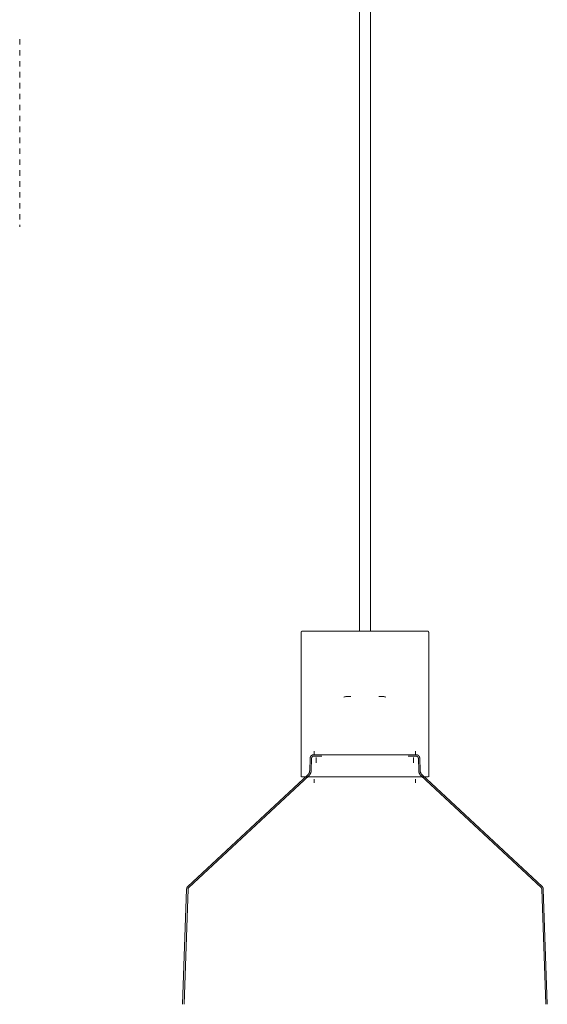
# Model space of a CAD drawing. Header units: millimetres. Extents: x 5395 to 10045, y 397 to 7363.
# Tile 5 of 9: x 6594 to 6883, y 1075 to 1616. Entities that reach past the tile are written whole.
import ezdxf

# ---------------------------------------------------------------- set-up
doc = ezdxf.new("R2010")
doc.units = ezdxf.units.MM
doc.linetypes.add('Dash', pattern=[6, 3, -3])
doc.layers.add('A-ANNO-DIMS', color=7, linetype='Dash', lineweight=9, true_color=0xd2d2d2)
doc.layers.add('E-LITE-EQPM', color=7, linetype='Continuous', lineweight=20)

# ---------------------------------------------------------------- blocks, each defined once
blk = doc.blocks.new('68593-7L_ 68594-7L KOMBO200 - 64314-44-7L SAMBA Black_ribbon beige pendant lamp ø450-7L-609791-Alzado_PDF')
at = {"layer": 'E-LITE-EQPM', "lineweight": 9}
for p, q in [((6780.46, 1983.84), (6780.46, 1280)), ((6786.46, 1280), (6786.46, 1983.84)), ((6748.45, 1279.05), (6748.45, 1200)), ((6818.45, 1200), (6818.45, 1279.05)), ((6755.68, 1214.09), (6755.68, 1212.09)), ((6811.22, 1212.09), (6811.22, 1214.09)), ((6753.38, 1210.14), (6753.14, 1203.22)), ((6754.18, 1210.12), (6753.94, 1203.19)), ((6756.74, 1210.49), (6756.74, 1207.59)), ((6810.17, 1207.59), (6810.17, 1210.49)), ((6812.97, 1203.19), (6812.73, 1210.12)), ((6813.77, 1203.22), (6813.53, 1210.14)), ((6752.24, 1201.26), (6686.32, 1139.79)), ((6752.79, 1200.67), (6686.87, 1139.2)), ((6748.73, 1200), (6762.1, 1200)), ((6762.1, 1200), (6818.16, 1200)), ((6880.04, 1139.2), (6814.12, 1200.67)), ((6880.58, 1139.79), (6814.67, 1201.26)), ((6755.68, 1198.71), (6755.68, 1196.71)), ((6811.22, 1196.71), (6811.22, 1198.71)), ((6685.66, 1138.34), (6683.45, 1075.07)), ((6686.46, 1138.31), (6684.25, 1075.07)), ((6882.65, 1075.07), (6880.45, 1138.31)), ((6883.45, 1075.07), (6881.25, 1138.34))]:
    blk.add_line(p, q, dxfattribs=at)
at = {"layer": 'E-LITE-EQPM', "lineweight": 9, "flags": 128}
for points in [[(6748.45, 1279.05), (6748.45, 1279.09), (6748.46, 1279.13), (6748.46, 1279.17), (6748.46, 1279.2), (6748.47, 1279.24), (6748.48, 1279.28), (6748.49, 1279.31), (6748.5, 1279.35), (6748.51, 1279.39), (6748.53, 1279.42), (6748.54, 1279.46), (6748.56, 1279.49), (6748.58, 1279.52), (6748.6, 1279.56), (6748.62, 1279.59), (6748.64, 1279.62), (6748.66, 1279.65), (6748.69, 1279.68), (6748.71, 1279.71), (6748.74, 1279.73), (6748.77, 1279.76), (6748.8, 1279.78), (6748.83, 1279.81), (6748.86, 1279.83), (6748.89, 1279.85), (6748.92, 1279.87), (6748.95, 1279.89), (6748.99, 1279.91), (6749.02, 1279.92), (6749.06, 1279.94), (6749.09, 1279.95), (6749.13, 1279.96), (6749.17, 1279.97), (6749.2, 1279.98), (6749.24, 1279.99), (6749.28, 1279.99), (6749.32, 1280), (6749.35, 1280), (6749.39, 1280), (6749.4, 1280)], [(6762.68, 1280), (6761.61, 1280), (6760.59, 1280), (6759.6, 1280), (6758.64, 1280), (6757.73, 1280), (6756.86, 1280), (6756.03, 1280), (6755.24, 1280), (6754.5, 1280), (6753.81, 1280), (6753.16, 1280), (6752.57, 1280), (6752.02, 1280), (6751.52, 1280), (6751.07, 1280), (6750.68, 1280), (6750.33, 1280), (6750.04, 1280), (6749.81, 1280), (6749.62, 1280), (6749.5, 1280), (6749.42, 1280), (6749.4, 1280)], [(6749.4, 1280), (6749.43, 1280), (6749.51, 1280), (6749.65, 1280), (6749.84, 1280), (6750.08, 1280), (6750.38, 1280), (6750.73, 1280), (6751.13, 1280), (6751.58, 1280), (6752.09, 1280), (6752.64, 1280), (6753.25, 1280), (6753.9, 1280), (6754.6, 1280), (6755.35, 1280), (6756.14, 1280), (6756.98, 1280), (6757.85, 1280), (6758.77, 1280), (6759.73, 1280), (6760.72, 1280), (6761.76, 1280), (6762.68, 1280)], [(6817.5, 1280), (6817.48, 1280), (6817.4, 1280), (6817.26, 1280), (6817.07, 1280), (6816.83, 1280), (6816.53, 1280), (6816.18, 1280), (6815.78, 1280), (6815.32, 1280), (6814.82, 1280), (6814.26, 1280), (6813.66, 1280), (6813, 1280), (6812.3, 1280), (6811.56, 1280), (6810.77, 1280), (6809.93, 1280), (6809.05, 1280), (6808.13, 1280), (6807.18, 1280), (6806.18, 1280), (6805.15, 1280), (6804.08, 1280), (6802.98, 1280), (6801.85, 1280), (6800.69, 1280), (6799.5, 1280), (6798.29, 1280), (6797.05, 1280), (6795.79, 1280), (6794.51, 1280), (6793.22, 1280), (6791.9, 1280), (6790.58, 1280), (6789.24, 1280), (6787.89, 1280), (6786.54, 1280), (6785.18, 1280), (6783.82, 1280), (6782.46, 1280), (6781.1, 1280), (6779.74, 1280), (6778.39, 1280), (6777.05, 1280), (6775.72, 1280), (6774.4, 1280), (6773.09, 1280), (6771.8, 1280), (6770.53, 1280), (6769.28, 1280), (6768.06, 1280), (6766.85, 1280), (6765.68, 1280), (6764.53, 1280), (6763.41, 1280), (6762.68, 1280)], [(6804.23, 1280), (6805.29, 1280), (6806.32, 1280), (6807.31, 1280), (6808.26, 1280), (6809.18, 1280), (6810.05, 1280), (6810.88, 1280), (6811.66, 1280), (6812.4, 1280), (6813.1, 1280), (6813.74, 1280), (6814.34, 1280), (6814.89, 1280), (6815.39, 1280), (6815.83, 1280), (6816.23, 1280), (6816.57, 1280), (6816.86, 1280), (6817.1, 1280), (6817.28, 1280), (6817.41, 1280), (6817.48, 1280), (6817.5, 1280)], [(6817.5, 1280), (6817.54, 1280), (6817.58, 1280), (6817.62, 1279.99), (6817.66, 1279.99), (6817.69, 1279.98), (6817.73, 1279.97), (6817.77, 1279.96), (6817.8, 1279.95), (6817.84, 1279.94), (6817.87, 1279.93), (6817.91, 1279.91), (6817.94, 1279.89), (6817.98, 1279.87), (6818.01, 1279.86), (6818.04, 1279.83), (6818.07, 1279.81), (6818.1, 1279.79), (6818.13, 1279.76), (6818.16, 1279.74), (6818.18, 1279.71), (6818.21, 1279.68), (6818.24, 1279.66), (6818.26, 1279.63), (6818.28, 1279.6), (6818.3, 1279.56), (6818.32, 1279.53), (6818.34, 1279.5), (6818.36, 1279.46), (6818.37, 1279.43), (6818.39, 1279.4), (6818.4, 1279.36), (6818.41, 1279.32), (6818.42, 1279.29), (6818.43, 1279.25), (6818.44, 1279.21), (6818.44, 1279.18), (6818.45, 1279.14), (6818.45, 1279.1), (6818.45, 1279.06), (6818.45, 1279.05)], [(6771.95, 1243.72), (6772.29, 1243.82), (6772.63, 1243.9), (6772.98, 1243.96), (6773.32, 1244.02), (6773.67, 1244.05), (6774.02, 1244.08), (6774.37, 1244.09)], [(6775.7, 1244.09), (6775.53, 1244.09), (6775.36, 1244.09), (6775.21, 1244.09), (6775.08, 1244.09), (6774.95, 1244.09), (6774.84, 1244.09), (6774.75, 1244.09), (6774.67, 1244.09), (6774.6, 1244.09), (6774.54, 1244.09), (6774.51, 1244.09), (6774.48, 1244.09), (6774.47, 1244.09)], [(6774.48, 1244.09), (6774.5, 1244.09), (6774.53, 1244.09)], [(6792.43, 1244.09), (6792.41, 1244.09), (6792.37, 1244.09), (6792.32, 1244.09), (6792.26, 1244.09), (6792.18, 1244.09), (6792.09, 1244.09), (6791.98, 1244.09), (6791.86, 1244.09), (6791.73, 1244.09), (6791.58, 1244.09), (6791.42, 1244.09), (6791.25, 1244.09), (6791.07, 1244.09)], [(6792.36, 1244.09), (6792.4, 1244.09), (6792.43, 1244.09), (6792.44, 1244.09)], [(6792.79, 1244.08), (6793.14, 1244.06), (6793.49, 1244.03), (6793.84, 1243.98), (6794.18, 1243.92), (6794.53, 1243.84), (6794.87, 1243.75)], [(6753.38, 1210.14), (6753.38, 1210.22), (6753.39, 1210.3), (6753.4, 1210.38), (6753.41, 1210.46), (6753.43, 1210.54), (6753.45, 1210.62), (6753.48, 1210.7), (6753.5, 1210.77), (6753.53, 1210.85), (6753.56, 1210.92), (6753.6, 1211), (6753.64, 1211.07), (6753.68, 1211.14), (6753.72, 1211.2), (6753.77, 1211.27), (6753.82, 1211.33), (6753.87, 1211.4), (6753.92, 1211.46), (6753.98, 1211.51), (6754.04, 1211.57), (6754.1, 1211.62), (6754.16, 1211.67), (6754.23, 1211.72), (6754.3, 1211.76), (6754.36, 1211.81), (6754.43, 1211.85), (6754.51, 1211.88), (6754.58, 1211.92), (6754.65, 1211.95), (6754.73, 1211.98), (6754.81, 1212), (6754.88, 1212.02), (6754.96, 1212.04), (6755.04, 1212.06), (6755.12, 1212.07), (6755.2, 1212.08), (6755.28, 1212.09), (6755.36, 1212.09), (6755.39, 1212.09)], [(6754.18, 1210.12), (6754.18, 1210.16), (6754.18, 1210.21), (6754.19, 1210.26), (6754.2, 1210.31), (6754.21, 1210.36), (6754.22, 1210.4), (6754.24, 1210.45), (6754.25, 1210.5), (6754.27, 1210.54), (6754.29, 1210.59), (6754.31, 1210.63), (6754.33, 1210.67), (6754.36, 1210.71), (6754.39, 1210.76), (6754.41, 1210.79), (6754.44, 1210.83), (6754.47, 1210.87), (6754.51, 1210.91), (6754.54, 1210.94), (6754.58, 1210.98), (6754.61, 1211.01), (6754.65, 1211.04), (6754.69, 1211.07), (6754.73, 1211.09), (6754.77, 1211.12), (6754.81, 1211.14), (6754.86, 1211.17), (6754.9, 1211.19), (6754.95, 1211.21), (6754.99, 1211.22), (6755.04, 1211.24), (6755.09, 1211.25), (6755.13, 1211.26), (6755.18, 1211.27), (6755.23, 1211.28), (6755.28, 1211.28), (6755.33, 1211.29), (6755.37, 1211.29), (6755.39, 1211.29)], [(6790.1, 1212.09), (6789, 1212.09), (6787.9, 1212.09), (6786.78, 1212.09), (6785.67, 1212.09), (6784.55, 1212.09), (6783.42, 1212.09), (6782.3, 1212.09), (6781.18, 1212.09), (6780.07, 1212.09), (6778.95, 1212.09), (6777.85, 1212.09), (6776.76, 1212.09), (6775.67, 1212.09), (6774.6, 1212.09), (6773.54, 1212.09), (6772.5, 1212.09), (6771.48, 1212.09), (6770.47, 1212.09), (6769.49, 1212.09), (6768.52, 1212.09), (6767.59, 1212.09), (6766.67, 1212.09), (6765.79, 1212.09), (6764.93, 1212.09), (6764.1, 1212.09), (6763.3, 1212.09), (6762.54, 1212.09), (6761.81, 1212.09), (6761.11, 1212.09), (6760.45, 1212.09), (6759.83, 1212.09), (6759.24, 1212.09), (6758.69, 1212.09), (6758.18, 1212.09), (6757.72, 1212.09), (6757.29, 1212.09), (6756.91, 1212.09), (6756.56, 1212.09), (6756.26, 1212.09), (6756.01, 1212.09), (6755.8, 1212.09), (6755.63, 1212.09), (6755.51, 1212.09), (6755.43, 1212.09), (6755.4, 1212.09), (6755.39, 1212.09)], [(6755.39, 1212.09), (6755.42, 1212.09), (6755.48, 1212.09), (6755.6, 1212.09), (6755.75, 1212.09), (6755.95, 1212.09), (6756.2, 1212.09)], [(6759.83, 1211.29), (6759.24, 1211.29), (6758.69, 1211.29), (6758.18, 1211.29), (6757.72, 1211.29), (6757.29, 1211.29), (6756.91, 1211.29), (6756.56, 1211.29), (6756.26, 1211.29), (6756.01, 1211.29), (6755.8, 1211.29), (6755.63, 1211.29), (6755.51, 1211.29), (6755.43, 1211.29), (6755.4, 1211.29), (6755.39, 1211.29)], [(6755.39, 1211.29), (6755.42, 1211.29), (6755.48, 1211.29), (6755.6, 1211.29), (6755.75, 1211.29), (6755.95, 1211.29)], [(6811.51, 1212.09), (6811.49, 1212.09), (6811.42, 1212.09), (6811.31, 1212.09), (6811.16, 1212.09), (6810.95, 1212.09), (6810.71, 1212.09), (6810.42, 1212.09), (6810.09, 1212.09), (6809.72, 1212.09), (6809.3, 1212.09), (6808.84, 1212.09), (6808.34, 1212.09), (6807.8, 1212.09), (6807.23, 1212.09), (6806.61, 1212.09), (6805.96, 1212.09), (6805.27, 1212.09), (6804.55, 1212.09), (6803.79, 1212.09), (6803, 1212.09), (6802.18, 1212.09), (6801.33, 1212.09), (6800.45, 1212.09), (6799.55, 1212.09), (6798.61, 1212.09), (6797.66, 1212.09), (6796.68, 1212.09), (6795.68, 1212.09), (6794.66, 1212.09), (6793.62, 1212.09), (6792.57, 1212.09), (6791.5, 1212.09), (6790.42, 1212.09), (6790.1, 1212.09)], [(6811.51, 1211.29), (6811.49, 1211.29), (6811.42, 1211.29), (6811.31, 1211.29), (6811.16, 1211.29), (6810.95, 1211.29), (6810.71, 1211.29), (6810.42, 1211.29), (6810.09, 1211.29), (6809.72, 1211.29), (6809.3, 1211.29), (6808.84, 1211.29), (6808.34, 1211.29), (6807.8, 1211.29), (6807.23, 1211.29)], [(6810.64, 1212.09), (6810.9, 1212.09), (6811.11, 1212.09), (6811.28, 1212.09), (6811.4, 1212.09), (6811.48, 1212.09), (6811.51, 1212.09), (6811.51, 1212.09)], [(6810.9, 1211.29), (6811.11, 1211.29), (6811.28, 1211.29), (6811.4, 1211.29), (6811.48, 1211.29), (6811.51, 1211.29), (6811.51, 1211.29)], [(6811.51, 1212.09), (6811.59, 1212.09), (6811.68, 1212.08), (6811.76, 1212.08), (6811.84, 1212.06), (6811.91, 1212.05), (6811.99, 1212.03), (6812.07, 1212.01), (6812.15, 1211.99), (6812.22, 1211.96), (6812.3, 1211.93), (6812.37, 1211.9), (6812.45, 1211.86), (6812.52, 1211.82), (6812.59, 1211.78), (6812.65, 1211.74), (6812.72, 1211.69), (6812.78, 1211.64), (6812.84, 1211.59), (6812.9, 1211.54), (6812.96, 1211.48), (6813.02, 1211.42), (6813.07, 1211.36), (6813.12, 1211.29), (6813.17, 1211.23), (6813.21, 1211.16), (6813.25, 1211.09), (6813.29, 1211.02), (6813.33, 1210.95), (6813.36, 1210.88), (6813.39, 1210.8), (6813.42, 1210.73), (6813.45, 1210.65), (6813.47, 1210.57), (6813.49, 1210.49), (6813.5, 1210.42), (6813.51, 1210.34), (6813.52, 1210.26), (6813.53, 1210.18), (6813.53, 1210.14)], [(6811.51, 1211.29), (6811.56, 1211.29), (6811.61, 1211.29), (6811.66, 1211.28), (6811.71, 1211.27), (6811.76, 1211.27), (6811.8, 1211.26), (6811.85, 1211.24), (6811.9, 1211.23), (6811.94, 1211.21), (6811.99, 1211.19), (6812.03, 1211.17), (6812.08, 1211.15), (6812.12, 1211.13), (6812.16, 1211.1), (6812.2, 1211.08), (6812.24, 1211.05), (6812.28, 1211.02), (6812.32, 1210.99), (6812.35, 1210.96), (6812.39, 1210.92), (6812.42, 1210.89), (6812.45, 1210.85), (6812.48, 1210.81), (6812.51, 1210.77), (6812.54, 1210.73), (6812.56, 1210.69), (6812.59, 1210.65), (6812.61, 1210.6), (6812.63, 1210.56), (6812.65, 1210.51), (6812.67, 1210.47), (6812.68, 1210.42), (6812.69, 1210.37), (6812.7, 1210.33), (6812.71, 1210.28), (6812.72, 1210.23), (6812.73, 1210.18), (6812.73, 1210.13), (6812.73, 1210.12)], [(6752.24, 1201.26), (6752.32, 1201.34), (6752.4, 1201.42), (6752.48, 1201.5), (6752.55, 1201.59), (6752.61, 1201.68), (6752.68, 1201.78), (6752.74, 1201.87), (6752.79, 1201.97), (6752.84, 1202.07), (6752.89, 1202.17), (6752.94, 1202.27), (6752.98, 1202.38), (6753.01, 1202.49), (6753.04, 1202.59), (6753.07, 1202.7), (6753.09, 1202.81), (6753.11, 1202.92), (6753.12, 1203.04), (6753.13, 1203.15), (6753.14, 1203.22)], [(6752.79, 1200.67), (6752.89, 1200.78), (6752.99, 1200.88), (6753.09, 1200.99), (6753.18, 1201.1), (6753.26, 1201.22), (6753.35, 1201.34), (6753.42, 1201.46), (6753.49, 1201.58), (6753.56, 1201.71), (6753.62, 1201.84), (6753.68, 1201.98), (6753.73, 1202.11), (6753.78, 1202.25), (6753.82, 1202.39), (6753.85, 1202.53), (6753.88, 1202.67), (6753.9, 1202.81), (6753.92, 1202.96), (6753.93, 1203.1), (6753.94, 1203.19)], [(6812.97, 1203.19), (6812.98, 1203.05), (6812.99, 1202.9), (6813.01, 1202.76), (6813.04, 1202.62), (6813.07, 1202.48), (6813.11, 1202.34), (6813.15, 1202.2), (6813.2, 1202.06), (6813.25, 1201.93), (6813.31, 1201.8), (6813.37, 1201.67), (6813.44, 1201.54), (6813.51, 1201.41), (6813.59, 1201.29), (6813.67, 1201.17), (6813.76, 1201.06), (6813.86, 1200.95), (6813.95, 1200.84), (6814.05, 1200.74), (6814.12, 1200.67)], [(6813.77, 1203.22), (6813.78, 1203.11), (6813.79, 1203), (6813.8, 1202.88), (6813.82, 1202.77), (6813.85, 1202.66), (6813.88, 1202.55), (6813.91, 1202.45), (6813.95, 1202.34), (6813.99, 1202.24), (6814.03, 1202.13), (6814.08, 1202.03), (6814.14, 1201.93), (6814.19, 1201.84), (6814.25, 1201.74), (6814.32, 1201.65), (6814.39, 1201.56), (6814.46, 1201.47), (6814.53, 1201.39), (6814.61, 1201.31), (6814.67, 1201.26)], [(6685.66, 1138.34), (6685.67, 1138.42), (6685.68, 1138.51), (6685.69, 1138.59), (6685.7, 1138.67), (6685.72, 1138.75), (6685.74, 1138.83), (6685.76, 1138.91), (6685.79, 1138.99), (6685.82, 1139.07), (6685.86, 1139.14), (6685.89, 1139.22), (6685.93, 1139.29), (6685.97, 1139.36), (6686.02, 1139.43), (6686.07, 1139.5), (6686.12, 1139.57), (6686.17, 1139.63), (6686.23, 1139.69), (6686.29, 1139.75), (6686.32, 1139.79)], [(6686.46, 1138.31), (6686.47, 1138.36), (6686.47, 1138.41), (6686.48, 1138.46), (6686.49, 1138.51), (6686.5, 1138.56), (6686.51, 1138.61), (6686.52, 1138.66), (6686.54, 1138.71), (6686.56, 1138.76), (6686.58, 1138.81), (6686.6, 1138.85), (6686.63, 1138.9), (6686.65, 1138.94), (6686.68, 1138.99), (6686.71, 1139.03), (6686.74, 1139.07), (6686.78, 1139.11), (6686.81, 1139.15), (6686.85, 1139.18), (6686.87, 1139.2)], [(6880.04, 1139.2), (6880.08, 1139.17), (6880.11, 1139.13), (6880.14, 1139.09), (6880.18, 1139.05), (6880.21, 1139.01), (6880.24, 1138.97), (6880.26, 1138.93), (6880.29, 1138.88), (6880.31, 1138.84), (6880.33, 1138.79), (6880.35, 1138.74), (6880.37, 1138.69), (6880.39, 1138.65), (6880.4, 1138.6), (6880.42, 1138.55), (6880.43, 1138.5), (6880.43, 1138.45), (6880.44, 1138.39), (6880.44, 1138.34), (6880.45, 1138.31)], [(6880.58, 1139.79), (6880.64, 1139.73), (6880.7, 1139.67), (6880.76, 1139.61), (6880.81, 1139.54), (6880.86, 1139.48), (6880.91, 1139.41), (6880.95, 1139.34), (6880.99, 1139.27), (6881.03, 1139.19), (6881.07, 1139.12), (6881.1, 1139.04), (6881.13, 1138.96), (6881.15, 1138.88), (6881.18, 1138.8), (6881.2, 1138.72), (6881.21, 1138.64), (6881.23, 1138.56), (6881.24, 1138.47), (6881.24, 1138.39), (6881.25, 1138.34)]]:
    blk.add_lwpolyline(points, dxfattribs=at)

msp = doc.modelspace()

# ---------------------------------------------------------------- linework, layer by layer
at = {"layer": 'A-ANNO-DIMS'}
msp.add_line((6594.11, 1604.9), (6594.11, 1501.9), dxfattribs=at)

# ---------------------------------------------------------------- block references
at = {"layer": 'E-LITE-EQPM', "lineweight": 9}
msp.add_blockref('68593-7L_ 68594-7L KOMBO200 - 64314-44-7L SAMBA Black_ribbon beige pendant lamp ø450-7L-609791-Alzado_PDF', (0, 0), dxfattribs=at)

doc.saveas('drawing.dxf')
